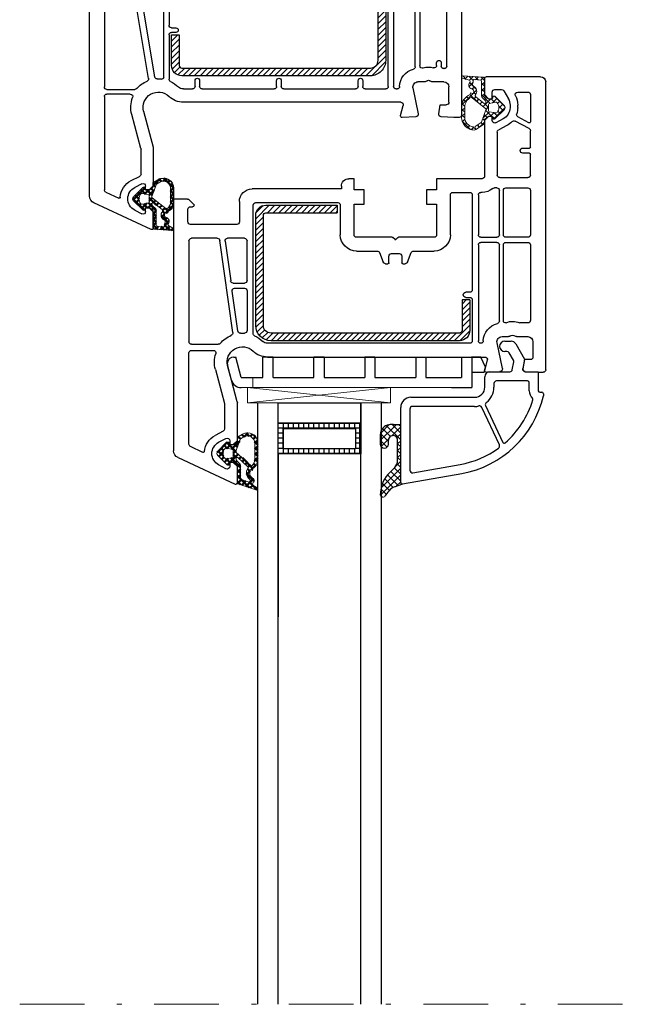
# Model space of a CAD drawing. Header units: millimetres. Extents: x -1427 to 15787, y -1578 to 5789.
# Tile 46 of 152: x 1286 to 1298, y -600 to -580. Entities that reach past the tile are written whole.
import ezdxf

# ---------------------------------------------------------------- set-up
doc = ezdxf.new("R2010")
doc.units = ezdxf.units.MM
doc.linetypes.add('AUSGEZOGEN', pattern=[0])
doc.linetypes.add('DASHDOT', pattern=[25.4, 12.7, -6.35, 0, -6.35])
for name, color, linetype in [('01TNR-01', 2, 'AUSGEZOGEN'), ('093200', 7, 'Continuous'), ('1', 7, 'Continuous'), ('10TNR-01', 7, 'AUSGEZOGEN'), ('HP122', 2, 'Continuous'), ('listwa', 5, 'Continuous'), ('VEKA_G_S1', 3, 'Continuous'), ('VEKA_G_S2', 92, 'Continuous'), ('VEKA_G_S3', 71, 'Continuous'), ('VEKA_G_S4', 3, 'Continuous'), ('VEKA_GLASSDISTANCER', 5, 'Continuous'), ('VEKA_GLASSDISTANCER_INSIDE', 5, 'Continuous'), ('VEKA_HATCH_ALU', 5, 'Continuous'), ('VEKA_POLYSULFID', 94, 'Continuous')]:
    doc.layers.add(name, color=color, linetype=linetype)
for name, color, linetype, lineweight in [('A_wymiary', 7, 'Continuous', 5), ('AM_0', 7, 'Continuous', 50), ('przerywana szyba', 7, 'DASHDOT', 15)]:
    doc.layers.add(name, color=color, linetype=linetype, lineweight=lineweight)

# ---------------------------------------------------------------- blocks, each defined once
blk = doc.blocks.new('ad_dichtung')
at = {"layer": 'AM_0'}
h = blk.add_hatch(dxfattribs=at)
h.set_pattern_fill('ANSI37', color=256, scale=0.25, style=0)
h.set_pattern_definition([(45, (-59.8216, -111.7718), (-0.561266, 0.561266), []), (135, (-59.8216, -111.7718), (-0.561266, -0.561266), [])])
edge = h.paths.add_edge_path()
edge.add_arc((-1.45, -7.65), 0.15, 90, 180)
edge.add_line((-1.6, -7.65), (-1.6, -7.85))
edge.add_arc((-1.75, -7.85), 0.15, 270, 360, ccw=False)
edge.add_line((-1.75, -8), (-1.9, -8))
edge.add_arc((-1.9, -7.85), 0.15, 219.842, 270, ccw=False)
edge.add_line((-2.02, -7.95), (-3.86, -6.13))
edge.add_arc((-3.4, -5.75), 0.6, 180, 219.842, ccw=False)
edge.add_arc((-3.4, -5.75), 0.6, 140.1573, 180, ccw=False)
edge.add_line((-3.86, -5.37), (-1.99, -3.53))
edge.add_arc((-1.9, -3.65), 0.15, 90, 128.7851, ccw=False)
edge.add_line((-1.9, -3.5), (-1.75, -3.5))
edge.add_arc((-1.75, -3.65), 0.15, 0, 90, ccw=False)
edge.add_line((-1.6, -3.65), (-1.6, -3.85))
edge.add_arc((-1.45, -3.85), 0.15, 180, 250.5288)
edge.add_line((-1.5, -3.99), (-1.45, -4))
edge.add_line((-1.45, -4), (-0.76, -4))
edge.add_arc((-0.76, -3.87), 0.134, 267.4585, 312.4585)
edge.add_line((-0.67, -3.97), (-0.05, -3.45))
edge.add_arc((-0.15, -3.34), 0.15, 309.9174, 355.2709)
edge.add_line((0, -3.35), (0, 0))
edge.add_arc((0.2, 0), 0.2, 122.4262, 179.9913, ccw=False)
edge.add_line((0.09, 0.17), (3.62, 1.35))
edge.add_arc((3.75, 1.14), 0.25, -60.9583, 122.4262, ccw=False)
edge.add_line((3.87, 0.92), (2.85, 0.29))
edge.add_arc((2.93, 0.19), 0.129, 126.7219, 302.0065)
edge.add_arc((2.82, -0.4), 0.51, -75.7525, 69.9199, ccw=False)
edge.add_arc((3.72, -1.94), 1.29, 126.5938, 209.4559)
edge.add_line((2.59, -2.57), (2.97, -2.44))
edge.add_line((2.97, -2.44), (3.05, -2.79))
edge.add_arc((1.46, -4.79), 2.56, -6.1844, 51.487, ccw=False)
edge.add_line((4, -5.07), (4, -7.8))
edge.add_arc((2, -7.8), 2, 240, 360, ccw=False)
edge.add_line((1, -9.53), (0, -8.95))
edge.add_line((0, -8.95), (0, -8.23))
edge.add_arc((-0.3, -8.23), 0.3, 0, 50.0828)
edge.add_line((-0.11, -8), (-0.67, -7.53))
edge.add_arc((-0.76, -7.65), 0.15, 50.0829, 90)
edge.add_line((-0.76, -7.5), (-1.45, -7.5))
edge = h.paths.add_edge_path(flags=16)
edge.add_line((0.43, -3.82), (-0.14, -4.39))
edge.add_arc((0.15, -4.67), 0.4, 135.0703, 180)
edge.add_line((-0.25, -4.67), (-0.25, -4.8))
edge.add_arc((-0.05, -4.8), 0.2, 180, 308.774)
edge.add_line((0.07, -4.96), (2.03, -3.13))
edge.add_arc((1.9, -2.98), 0.2, 313.0003, 383.6657)
edge.add_arc((3.33, -1.97), 1.56, 127.4788, 216.738, ccw=False)
edge.add_arc((2.24, -0.46), 0.302, 298.5305, 478.569)
edge.add_line((2.09, -0.2), (0.69, -0.74))
edge.add_arc((0.8, -0.91), 0.2, 122.3457, 179.9921)
edge.add_line((0.6, -0.91), (0.6, -3.47))
edge.add_arc((0.01, -3.39), 0.6, 314.9674, 352.5073, ccw=False)
edge = h.paths.add_edge_path(flags=16)
edge.add_line((2.67, -3.4), (-0.22, -5.96))
edge.add_arc((-0.1, -6.12), 0.2, 128.774, 200.5568)
edge.add_line((-0.28, -6.19), (0.63, -8.62))
edge.add_line((0.63, -8.62), (1.3, -9.01))
edge.add_arc((2, -7.8), 1.4, 240, 360)
edge.add_line((3.4, -7.8), (3.4, -5.07))
edge.add_arc((1.35, -4.77), 2.07, 351.7499, 401.9731)
edge.add_arc((2.79, -3.56), 0.2, 60.1071, 128.774)
edge = h.paths.add_edge_path(flags=16)
edge.add_arc((-1.3, -5.75), 1.5, 142.5047, 180)
edge.add_arc((-1.3, -5.75), 1.5, 180, 217.4953)
edge.add_arc((-2.21, -6.45), 0.35, 217.4953, 281.2992)
edge.add_line((-2.14, -6.79), (-0.92, -6.55))
edge.add_arc((-0.95, -6.4), 0.15, 281.5711, 360)
edge.add_line((-0.8, -6.4), (-0.8, -5.1))
edge.add_arc((-0.95, -5.1), 0.15, 360, 438.6235)
edge.add_line((-0.92, -4.95), (-2.14, -4.71))
edge.add_arc((-2.21, -5.05), 0.35, 78.6235, 142.5047)
for p, q in [((0, 0), (0, -3.35)), ((0.09, 0.17), (3.62, 1.35)), ((2.85, 0.29), (3.87, 0.92)), ((0.6, -0.91), (0.6, -3.47)), ((0.69, -0.74), (2.09, -0.2)), ((-1.99, -3.53), (-3.86, -5.37)), ((-1.75, -3.5), (-1.9, -3.5)), ((-1.6, -3.85), (-1.6, -3.65)), ((-0.05, -3.45), (-0.67, -3.97)), ((2.67, -3.4), (-0.22, -5.96)), ((0.43, -3.82), (-0.14, -4.39)), ((0.07, -4.96), (2.03, -3.13)), ((2.97, -2.44), (2.59, -2.57)), ((3.05, -2.79), (2.97, -2.44)), ((-0.92, -4.95), (-2.14, -4.71)), ((-1.45, -4), (-1.5, -3.99)), ((-0.76, -4), (-1.45, -4)), ((-0.8, -6.4), (-0.8, -5.1)), ((-0.25, -4.67), (-0.25, -4.8)), ((3.4, -7.8), (3.4, -5.07)), ((4, -7.8), (4, -5.07)), ((-3.86, -6.13), (-2.02, -7.95)), ((-2.14, -6.79), (-0.92, -6.55)), ((-1.6, -7.85), (-1.6, -7.65)), ((-1.45, -7.5), (-0.76, -7.5)), ((-0.67, -7.53), (-0.11, -8)), ((-0.28, -6.19), (0.63, -8.62)), ((-1.9, -8), (-1.75, -8)), ((0, -8.23), (0, -8.95)), ((0, -8.95), (1, -9.53)), ((0.63, -8.62), (1.3, -9.01))]:
    blk.add_line(p, q)
for centre, radius, start, end in [((0.2, 0), 0.2, 122.4262, 179.9913), ((2.93, 0.19), 0.129, 126.7219, 302.0065), ((2.82, -0.4), 0.51, 284.2475, 69.9199), ((3.75, 1.14), 0.25, 299.0417, 122.4262), ((0.8, -0.91), 0.2, 122.3457, 179.9921), ((3.33, -1.97), 1.56, 127.4788, 216.738), ((2.24, -0.46), 0.302, 298.5305, 118.569), ((3.72, -1.94), 1.29, 126.5938, 209.4559), ((-1.9, -3.65), 0.15, 90, 128.7851), ((-1.75, -3.65), 0.15, 0, 90), ((-1.45, -3.85), 0.15, 180, 250.5288), ((-0.15, -3.34), 0.15, 309.9174, 355.2709), ((0.01, -3.39), 0.6, 314.9674, 352.5073), ((1.9, -2.98), 0.2, 313.0003, 23.6657), ((2.79, -3.56), 0.2, 60.1071, 128.774), ((1.35, -4.77), 2.07, 351.7499, 41.9731), ((1.46, -4.79), 2.56, 353.8156, 51.487), ((-3.4, -5.75), 0.6, 140.1573, 180), ((-3.4, -5.75), 0.6, 180, 219.842), ((-1.3, -5.75), 1.5, 142.5047, 180), ((-1.3, -5.75), 1.5, 180, 217.4953), ((-2.21, -5.05), 0.35, 78.6235, 142.5047), ((-0.95, -5.1), 0.15, 360, 78.6235), ((-0.76, -3.87), 0.134, 267.4585, 312.4585), ((0.15, -4.67), 0.4, 135.0703, 180), ((-0.05, -4.8), 0.2, 180, 308.774), ((-2.21, -6.45), 0.35, 217.4953, 281.2992), ((-1.45, -7.65), 0.15, 90, 180), ((-0.95, -6.4), 0.15, 281.5711, 0), ((-0.76, -7.65), 0.15, 50.0829, 90), ((-0.1, -6.12), 0.2, 128.774, 200.5568), ((-1.9, -7.85), 0.15, 219.842, 270), ((-1.75, -7.85), 0.15, 270, 360), ((-0.3, -8.23), 0.3, 0, 50.0828), ((2, -7.8), 2, 240, 360), ((2, -7.8), 1.4, 240, 360)]:
    blk.add_arc(centre, radius, start, end)
blk = doc.blocks.new('HP122')
for p, q in [((61.39, 73), (0, 73)), ((0, 73), (0, 70.1)), ((67.97, 60.93), (62.74, 72.13)), ((1.39, 70.2), (3, 70.2)), ((3.5, 69.7), (3.5, 63)), ((6.1, 64.5), (6.1, 69.6)), ((6.6, 70.1), (21.3, 70.1)), ((21.8, 69.6), (21.8, 64.5)), ((23, 64.42), (23, 69.6)), ((23.5, 70.1), (40, 70.1)), ((40.5, 69.6), (40.5, 64.11)), ((41.4, 65.01), (41.4, 69.6)), ((41.9, 70.1), (60.18, 70.1)), ((60.63, 69.81), (61.81, 67.27)), ((21.3, 64), (6.6, 64)), ((38.31, 61.41), (23.42, 63.93)), ((52.11, 62.92), (45.4, 64.72)), ((58.39, 64.82), (57.55, 63.17)), ((59, 62.73), (59.72, 64.14)), ((64.18, 64.14), (64.89, 62.73)), ((0, 62.6), (0, 60.44)), ((3, 62.5), (1.39, 62.5)), ((8.45, 60.22), (6.39, 62.29)), ((6.6, 62.8), (21.6, 62.8)), ((22.1, 62.3), (22.1, 58.75)), ((23, 58.75), (23, 62.19)), ((23.58, 62.68), (37.99, 60.24)), ((44.78, 62.4), (51.8, 60.52)), ((57.1, 62.9), (52.24, 62.9)), ((60.2, 62), (59.45, 62)), ((60.2, 61.3), (60.2, 62)), ((64.45, 62), (63.7, 62)), ((63.7, 62), (63.7, 61.3)), ((2, 59), (2, 60)), ((2.5, 60.5), (4.5, 60.5)), ((4.5, 60.5), (6, 59)), ((51.92, 60.5), (59.4, 60.5)), ((59.4, 60.5), (60.2, 61.3)), ((63.7, 61.3), (64.5, 60.5)), ((64.5, 60.5), (67.7, 60.5)), ((0.5, 59.58), (1.5, 59)), ((1.5, 59), (2, 59)), ((6, 59), (6, 50.29)), ((8.6, 58.75), (8.6, 59.87)), ((21.8, 58.45), (8.9, 58.45)), ((38.15, 58.45), (23.3, 58.45)), ((8.6, 50.83), (8.6, 56.9)), ((9.1, 57.4), (27.9, 57.4)), ((28.4, 56.9), (28.4, 56.05)), ((29.3, 56.05), (29.3, 56.9)), ((29.8, 57.4), (38.48, 57.4)), ((40.4, 54.6), (40.4, 52.8)), ((43, 11.94), (43, 54.6)), ((39.9, 52.3), (38.75, 52.3)), ((38.75, 51.4), (39.9, 51.4)), ((40.4, 50.9), (40.4, 36.8)), ((6, 48.71), (6, 38)), ((6.07, 50.04), (6.23, 49.75)), ((6.23, 49.25), (6.07, 48.96)), ((8.6, 48.17), (8.6, 43.4)), ((10.25, 42.9), (9.1, 42.9)), ((8.6, 41.5), (8.6, 28.1)), ((9.1, 42), (10.25, 42)), ((1.5, 40), (0.5, 39.42)), ((2, 40), (1.5, 40)), ((2, 38), (2, 40)), ((0, 38.56), (0, 37.29)), ((0.07, 37.04), (0.23, 36.75)), ((5.5, 37.5), (2.5, 37.5)), ((0, 35.71), (0, 34.44)), ((0.23, 36.25), (0.07, 35.96)), ((2, 33), (2, 35)), ((2.5, 35.5), (5.5, 35.5)), ((6, 35), (6, 24.29)), ((39.9, 36.3), (38.75, 36.3)), ((38.75, 35.4), (39.9, 35.4)), ((40.4, 34.9), (40.4, 20.8)), ((0.5, 33.58), (1.5, 33)), ((1.5, 33), (2, 33)), ((10.25, 27.6), (9.1, 27.6)), ((8.6, 24.83), (8.6, 26.2)), ((9.1, 26.7), (10.25, 26.7)), ((6.07, 24.04), (6.23, 23.75)), ((6.23, 23.25), (6.07, 22.96)), ((6, 22.71), (6, 14)), ((8.6, 20.8), (8.6, 22.17)), ((10.25, 20.3), (9.1, 20.3)), ((9.1, 19.4), (10.25, 19.4)), ((39.9, 20.3), (38.75, 20.3)), ((38.75, 19.4), (39.9, 19.4)), ((8.6, 14.9), (8.6, 18.9)), ((40.4, 18.9), (40.4, 14.9)), ((1.5, 14), (0.5, 13.42)), ((2, 14), (1.5, 14)), ((2, 13), (2, 14)), ((6, 14), (4.5, 12.5)), ((39.9, 14.4), (9.1, 14.4)), ((0, 12.56), (0, 10.4)), ((4.5, 12.5), (2.5, 12.5)), ((6.19, 10.51), (8.88, 13.2)), ((9.23, 13.35), (18.6, 13.35)), ((19.1, 12.85), (19.1, 9.6)), ((20, 9.6), (20, 12.85)), ((20.5, 13.35), (39.9, 13.35)), ((40.4, 12.85), (40.4, 12.66)), ((45.62, 11.99), (43.63, 11.46)), ((45.86, 8.97), (46, 11.68)), ((1.39, 10.5), (3, 10.5)), ((3.5, 10), (3.5, 3.3)), ((6.1, 9.6), (6.1, 10.3)), ((18.6, 9.1), (6.6, 9.1)), ((6.6, 8.2), (18.6, 8.2)), ((36.03, 9.1), (20.5, 9.1)), ((20.5, 8.2), (35.81, 8.2)), ((39, 7.29), (39, 8.56)), ((40.2, 9.54), (45.26, 8.51)), ((6.1, 3.4), (6.1, 7.7)), ((19.1, 7.7), (19.1, 3.4)), ((20, 3.4), (20, 7.7)), ((38.77, 6.75), (38.93, 7.04)), ((38.93, 5.96), (38.77, 6.25)), ((35.77, 4.9), (35.25, 4.9)), ((35.25, 4), (35.9, 4)), ((39, 3.5), (39, 5.71)), ((45.28, 4.49), (43.5, 4.18)), ((43.5, 4.18), (43.5, 3)), ((46, 1.5), (45.87, 4.03)), ((0, 2.9), (0, 0)), ((3, 2.8), (1.39, 2.8)), ((18.6, 2.9), (6.6, 2.9)), ((35.9, 2.9), (20.5, 2.9)), ((36.4, 3.5), (36.4, 3.4)), ((36.4, 3.4), (36.4, 3.4)), ((43, 2.5), (40, 2.5)), ((0, 0), (45.5, 0)), ((46, 0.5), (46, 1.5))]:
    blk.add_line(p, q)
for centre, radius, start, end in [((61.39, 71.5), 1.5, 25, 90), ((0.6, 70.1), 0.6, 180, 352.8198), ((1.39, 70), 0.2, 90, 172.8198), ((3, 69.7), 0.5, 0, 90), ((6.6, 69.6), 0.5, 90, 180), ((21.3, 69.6), 0.5, 0, 90), ((23.5, 69.6), 0.5, 90, 180), ((40, 69.6), 0.5, 0, 90), ((41.9, 69.6), 0.5, 90, 180), ((60.18, 69.6), 0.5, 25, 90), ((61.95, 63), 4, 94.3446, 152.9883), ((61.63, 67.19), 0.2, 274.3446, 25), ((6.6, 64.5), 0.5, 180, 270), ((21.3, 64.5), 0.5, 270, 0), ((23.5, 64.42), 0.5, 180, 260.3814), ((40, 64.11), 0.5, 310.9756, 0), ((41.9, 65.01), 0.5, 180, 290.8506), ((44, 59.5), 5.4, 75, 110.8506), ((61.95, 63), 2.5, 91.6783, 152.9883), ((61.95, 63), 2.5, 27.0117, 91.6783), ((0.6, 62.6), 0.6, 7.1802, 180), ((1.39, 62.7), 0.2, 187.1802, 270), ((3, 63), 0.5, 270, 0), ((6.6, 62.5), 0.3, 90, 225), ((21.6, 62.3), 0.5, 0, 90), ((23.5, 62.19), 0.5, 80.3814, 180), ((44, 59.5), 5.6, 130.9756, 156.8456), ((44, 59.5), 3, 75, 224.4153), ((52.24, 63.4), 0.5, 255, 270), ((57.1, 63.4), 0.5, 270, 332.9883), ((59.45, 62.5), 0.5, 152.9883, 270), ((64.45, 62.5), 0.5, 270, 27.0117), ((1, 60.44), 1, 180, 240), ((2.5, 60), 0.5, 90, 180), ((8.1, 59.87), 0.5, 360, 45), ((37.91, 59.75), 0.5, 357.6547, 80.3814), ((38.39, 61.9), 0.5, 260.3814, 336.8456), ((51.92, 61), 0.5, 255, 270), ((67.7, 60.8), 0.3, 270, 25), ((8.9, 58.75), 0.3, 180, 270), ((21.8, 58.75), 0.3, 270, 0), ((23.3, 58.75), 0.3, 180, 270), ((38.15, 58.75), 0.3, 270, 7.3031), ((44, 59.5), 5.6, 177.6547, 187.3031), ((9.1, 56.9), 0.5, 90, 180), ((27.9, 56.9), 0.5, 360, 90), ((28.85, 56.05), 0.45, 180, 360), ((29.8, 56.9), 0.5, 90, 180), ((38.48, 56.9), 0.5, 25.2285, 90), ((44, 59.5), 5.6, 205.2285, 224.4153), ((39, 54.6), 4, 360, 44.4153), ((39, 54.6), 1.4, 360, 44.4153), ((38.75, 51.85), 0.45, 90, 270), ((39.9, 52.8), 0.5, 270, 360), ((6.5, 50.29), 0.5, 180, 210), ((5.8, 49.5), 3.1, 334.5854, 25.4146), ((39.9, 50.9), 0.5, 360, 90), ((6.5, 48.71), 0.5, 150, 180), ((5.8, 49.5), 0.5, 330, 30), ((9.1, 43.4), 0.5, 180, 270), ((10.25, 42.45), 0.45, 270, 90), ((9.1, 41.5), 0.5, 90, 180), ((1, 38.56), 1, 120, 180), ((0.5, 37.29), 0.5, 180, 210), ((-0.2, 36.5), 0.5, 330, 30), ((2.5, 38), 0.5, 180, 270), ((5.5, 38), 0.5, 270, 0), ((39.9, 36.8), 0.5, 270, 0), ((0.5, 35.71), 0.5, 150, 180), ((2.5, 35), 0.5, 90, 180), ((5.5, 35), 0.5, 0, 90), ((38.75, 35.85), 0.45, 90, 270), ((39.9, 34.9), 0.5, 0, 90), ((1, 34.44), 1, 180, 240), ((9.1, 28.1), 0.5, 180, 270), ((10.25, 27.15), 0.45, 270, 90), ((9.1, 26.2), 0.5, 90, 180), ((6.5, 24.29), 0.5, 180, 210), ((5.8, 23.5), 0.5, 330, 30), ((5.8, 23.5), 3.1, 334.5854, 25.4146), ((6.5, 22.71), 0.5, 150, 180), ((9.1, 20.8), 0.5, 180, 270), ((9.1, 18.9), 0.5, 90, 180), ((10.25, 19.85), 0.45, 270, 90), ((38.75, 19.85), 0.45, 90, 270), ((39.9, 20.8), 0.5, 270, 360), ((39.9, 18.9), 0.5, 360, 90), ((9.1, 14.9), 0.5, 180, 270), ((39.9, 14.9), 0.5, 270, 360), ((1, 12.56), 1, 120, 180), ((2.5, 13), 0.5, 180, 270), ((9.23, 12.85), 0.5, 90, 135), ((18.6, 12.85), 0.5, 360, 90), ((20.5, 12.85), 0.5, 90, 180), ((40, 8.56), 3.6, 91.3976, 165.2974), ((39.9, 12.85), 0.5, 0, 90), ((39.9, 12.66), 0.5, 271.3976, 360), ((43.5, 11.94), 0.5, 180, 285), ((45.7, 11.7), 0.3, 357, 105), ((0.6, 10.4), 0.6, 180, 352.8198), ((1.39, 10.3), 0.2, 90, 172.8198), ((3, 10), 0.5, 0, 90), ((6.4, 10.3), 0.3, 135, 180), ((6.6, 9.6), 0.5, 180, 270), ((6.6, 7.7), 0.5, 90, 180), ((18.6, 9.6), 0.5, 270, 360), ((18.6, 7.7), 0.5, 0, 90), ((20.5, 9.6), 0.5, 180, 270), ((20.5, 7.7), 0.5, 90, 180), ((35.81, 7.7), 0.5, 340.5288, 90), ((36.03, 9.6), 0.5, 270, 345.2974), ((40, 8.56), 1, 78.5, 180), ((45.36, 9), 0.5, 258.5, 357), ((39.2, 6.5), 3.1, 160.5288, 197.7916), ((39.2, 6.5), 0.5, 150, 210), ((38.5, 7.29), 0.5, 330, 0), ((38.5, 5.71), 0.5, 0, 30), ((35.25, 4.45), 0.45, 90, 270), ((35.77, 5.4), 0.5, 270, 17.7916), ((35.9, 3.5), 0.5, 0, 90), ((45.37, 4), 0.5, 3, 100), ((0.6, 2.9), 0.6, 7.1802, 180), ((1.39, 3), 0.2, 187.1802, 270), ((3, 3.3), 0.5, 270, 0), ((6.6, 3.4), 0.5, 180, 270), ((18.6, 3.4), 0.5, 270, 0), ((20.5, 3.4), 0.5, 180, 270), ((35.9, 3.4), 0.5, 270, 0), ((40, 3.5), 1, 180, 270), ((43, 3), 0.5, 270, 360), ((45.5, 0.5), 0.5, 270, 0)]:
    blk.add_arc(centre, radius, start, end)
blk = doc.blocks.new('hp172')
for p, q in [((0, -2.72), (0, 0)), ((0, 0), (49.39, 0)), ((50.74, -0.87), (55.97, -12.07)), ((0.99, -3.91), (0.15, -3.07)), ((1.5, -3.3), (1.5, -3.7)), ((4.5, -2.8), (2, -2.8)), ((5, -12.4), (5, -3.3)), ((7.7, -8.57), (7.7, -3.5)), ((8.2, -3), (28, -3)), ((28.5, -3.5), (28.5, -8.76)), ((29.7, -3.5), (29.7, -7.78)), ((48.11, -3), (30.2, -3)), ((49.71, -5.74), (48.56, -3.29)), ((26.21, -11.6), (8.13, -9.06)), ((33.42, -8.19), (40.12, -9.98)), ((45.56, -9.73), (46.42, -8.12)), ((47.74, -8.83), (46.98, -10.27)), ((52.92, -10.27), (52.16, -8.83)), ((7.7, -13.9), (7.7, -10.59)), ((8.27, -10.09), (16.07, -11.19)), ((25.89, -12.57), (18.07, -11.47)), ((39.8, -12.48), (32.78, -10.6)), ((40.25, -10), (45.12, -10)), ((47.42, -11), (48.2, -11)), ((48.2, -11), (48.2, -11.7)), ((51.7, -11.7), (51.7, -11)), ((51.7, -11), (52.48, -11)), ((0.5, -12.9), (4.5, -12.9)), ((16.5, -11.68), (16.5, -13.9)), ((17.5, -11.96), (17.5, -13.9)), ((47.4, -12.5), (39.92, -12.5)), ((48.2, -11.7), (47.4, -12.5)), ((52.5, -12.5), (51.7, -11.7)), ((55.7, -12.5), (52.5, -12.5)), ((-2, -32.9), (-2, -15.4)), ((16, -14.4), (8.2, -14.4)), ((18, -14.4), (25.81, -14.4)), ((0.7, -16.1), (0.7, -32.2)), ((26.37, -15.6), (1.2, -15.6)), ((28.3, -58.1), (28.3, -18.4)), ((31, -18.4), (31, -61.06)), ((1.2, -32.7), (7, -32.7)), ((-4, -35.4), (-4, -34.4)), ((-2.5, -32.9), (-2, -32.9)), ((-1.8, -35.4), (-4, -35.4)), ((-1.8, -37.4), (-1.8, -35.4)), ((7, -35.4), (1, -35.4)), ((1, -35.4), (1, -37.4)), ((7.5, -42.88), (7.5, -35.9)), ((10.2, -35.9), (10.2, -39.91)), ((1, -37.4), (-1.8, -37.4)), ((10.51, -40.38), (12.39, -41.12)), ((12.5, -42.25), (11.2, -42.25)), ((12.7, -41.59), (12.7, -42.05)), ((7.5, -51.1), (7.5, -44.12)), ((7.97, -43.43), (7.56, -43.02)), ((7.56, -43.98), (7.96, -43.58)), ((10.7, -42.75), (10.7, -44.25)), ((12.39, -45.88), (10.51, -46.62)), ((11.2, -44.75), (12.5, -44.75)), ((12.7, -44.95), (12.7, -45.41)), ((10.2, -47.09), (10.2, -51.1)), ((-1.8, -51.6), (-1.8, -49.6)), ((-1.8, -49.6), (1, -49.6)), ((1, -49.6), (1, -51.6)), ((-4, -60.5), (-4, -51.6)), ((-4, -51.6), (-1.8, -51.6)), ((1, -51.6), (7, -51.6)), ((-1.3, -54.8), (-1.3, -58.1)), ((7, -54.3), (-0.8, -54.3)), ((18.3, -58.1), (18.3, -57.3)), ((19.3, -57.3), (19.3, -58.1)), ((-0.8, -58.6), (17.8, -58.6)), ((-0.8, -59.8), (7, -59.8)), ((9, -59.8), (27.83, -59.8)), ((19.8, -58.6), (27.8, -58.6)), ((-24, -72), (-24, -61.3)), ((-23.7, -61), (-20.5, -61)), ((-20.5, -61), (-19.7, -61.8)), ((-19.7, -61.8), (-19.7, -62.5)), ((-16.2, -61.8), (-15.4, -61)), ((-16.2, -62.5), (-16.2, -61.8)), ((-15.4, -61), (-4.5, -61)), ((-1.3, -60.5), (-1.3, -60.3)), ((7.5, -60.3), (7.5, -63.4)), ((8.5, -63.4), (8.5, -60.3)), ((31.63, -61.54), (33.62, -61.01)), ((34, -61.32), (33.86, -64.03)), ((-21.5, -63), (-21.5, -64.34)), ((-19.7, -62.5), (-21, -62.5)), ((-15.66, -62.5), (-16.2, -62.5)), ((-15.74, -64.67), (-14.98, -63.23)), ((-15.42, -62.5), (-15.66, -62.5)), ((-14.42, -65.38), (-13.56, -63.77)), ((-13.12, -63.5), (-4.7, -63.5)), ((-2.2, -63.4), (-2.2, -62.92)), ((33.26, -64.49), (28.2, -63.46)), ((-21.25, -64.77), (-19.7, -65.67)), ((-4.2, -64), (-4.2, -69.5)), ((-2.2, -65.2), (-2.2, -69.5)), ((7, -63.9), (-1.7, -63.9)), ((7, -64.7), (-1.7, -64.7)), ((7.5, -69.5), (7.5, -65.2)), ((8.5, -65.2), (8.5, -69.5)), ((23.93, -63.9), (9, -63.9)), ((23.93, -64.7), (9, -64.7)), ((27, -64.44), (27, -65.71)), ((-21, -67.51), (-21, -69.5)), ((-18.45, -66), (-17.95, -66)), ((-17.95, -67.5), (-18.45, -67.5)), ((-14.98, -69.71), (-16.12, -67.55)), ((-13.83, -69.73), (-15.29, -66.99)), ((26.93, -65.96), (26.77, -66.25)), ((26.77, -66.75), (26.93, -67.04)), ((27, -67.29), (27, -69.5)), ((-10, -68.5), (-10, -69.8)), ((-9, -69.8), (-9, -68.5)), ((24.3, -69.5), (24.3, -67.85)), ((31.5, -68.82), (33.28, -68.51)), ((31.5, -70), (31.5, -68.82)), ((33.87, -68.97), (34, -71.5)), ((-20.5, -70), (-15.15, -70)), ((-10.2, -70), (-13.39, -70)), ((-4.7, -70), (-8.8, -70)), ((-1.7, -70), (7, -70)), ((9, -70), (23.8, -70)), ((28, -70.5), (31, -70.5)), ((34, -71.5), (34, -72.5)), ((33.5, -73), (-23, -73))]:
    blk.add_line(p, q)
for centre, radius, start, end in [((49.39, -1.5), 1.5, 25, 90), ((0.5, -2.72), 0.5, 180, 225), ((1.2, -3.7), 0.3, 225, 360), ((2, -3.3), 0.5, 90, 180), ((4.5, -3.3), 0.5, 0, 90), ((8.2, -3.5), 0.5, 90, 180), ((28, -3.5), 0.5, 0, 90), ((30.2, -3.5), 0.5, 90, 180), ((48.11, -3.5), 0.5, 25, 90), ((49.52, -5.82), 0.2, 275.7956, 25), ((49.95, -10), 4, 95.7956, 152.0424), ((49.95, -10), 2.5, 27.9576, 152.0424), ((8.2, -8.57), 0.5, 180, 262), ((32, -13.5), 5.7, 130.1778, 157.2903), ((28, -8.76), 0.5, 310.1778, 0), ((30.2, -7.78), 0.5, 180, 287.4576), ((32, -13.5), 5.5, 75, 107.4576), ((8.2, -10.59), 0.5, 82, 180), ((16, -11.68), 0.5, 0, 82), ((18, -11.96), 0.5, 82, 180), ((26.28, -11.11), 0.5, 262, 337.2903), ((32, -13.5), 3, 75, 224.4153), ((40.25, -9.5), 0.5, 255, 270), ((45.12, -9.5), 0.5, 270, 332.0424), ((47.42, -10.5), 0.5, 152.0424, 270), ((52.48, -10.5), 0.5, 270, 27.9576), ((0.5, -15.4), 2.5, 90, 180), ((4.5, -12.4), 0.5, 270, 0), ((25.82, -13.06), 0.5, 355.9369, 82), ((32, -13.5), 5.7, 175.9369, 183.6991), ((39.92, -12), 0.5, 255, 270), ((55.7, -12.2), 0.3, 270, 0), ((55.7, -12.2), 0.3, 360, 25), ((55.7, -12.2), 0.3, 360, 25), ((8.2, -13.9), 0.5, 180, 270), ((16, -13.9), 0.5, 270, 0), ((18, -13.9), 0.5, 180, 270), ((25.81, -13.9), 0.5, 270, 3.6991), ((1.2, -16.1), 0.5, 90, 180), ((26.37, -16.1), 0.5, 24.7939, 90), ((32, -13.5), 5.7, 204.7939, 224.4153), ((27, -18.4), 4, 0, 44.4153), ((27, -18.4), 1.3, 0, 44.4153), ((1.2, -32.2), 0.5, 180, 270), ((7, -35.9), 3.2, 0, 90), ((-2.5, -34.4), 1.5, 90, 180), ((7, -35.9), 0.5, 0, 90), ((10.7, -39.91), 0.5, 180, 248.1986), ((11.2, -42.75), 0.5, 90, 180), ((12.2, -41.59), 0.5, 0, 68.1986), ((12.5, -42.05), 0.2, 270, 0), ((7.7, -42.88), 0.2, 180, 225), ((7.7, -44.12), 0.2, 134.9411, 180), ((7.9, -43.5), 0.102, 309.8452, 0.174), ((7.9, -43.5), 0.101, 0, 45), ((11.2, -44.25), 0.5, 180, 270), ((12.2, -45.41), 0.5, 291.8014, 0), ((12.5, -44.95), 0.2, 0, 90), ((10.7, -47.09), 0.5, 111.8014, 180), ((7, -51.1), 0.5, 270, 0), ((7, -51.1), 3.2, 270, 0), ((-0.8, -54.8), 0.5, 90, 180), ((18.8, -57.3), 0.5, 90, 180), ((18.8, -57.3), 0.5, 0, 90), ((-0.8, -58.1), 0.5, 180, 270), ((-0.8, -60.3), 0.5, 90, 180), ((7, -60.3), 0.5, 0, 90), ((9, -60.3), 0.5, 90, 180), ((17.8, -58.1), 0.5, 270, 0), ((19.8, -58.1), 0.5, 180, 270), ((27.8, -58.1), 0.5, 270, 0), ((27.83, -60.27), 0.471, 272.349, 90), ((-23.7, -61.3), 0.3, 90, 180), ((-4.5, -60.5), 0.5, 270, 0), ((-4.5, -60.5), 3.2, 319.1791, 0), ((28, -64.44), 3.7, 92.349, 165.6859), ((31.5, -61.06), 0.5, 180, 285), ((33.7, -61.3), 0.3, 90, 105), ((33.7, -61.3), 0.3, 1.8115, 90), ((33.7, -61.3), 0.3, 357, 1.8115), ((-21, -63), 0.5, 90, 180), ((-15.42, -63), 0.5, 0, 90), ((-15.42, -63), 0.5, 332, 360), ((-13.12, -64), 0.5, 90, 152), ((-4.7, -64), 0.5, 0, 90), ((-1.7, -62.92), 0.5, 139.1791, 180), ((-1.7, -63.4), 0.5, 180, 270), ((7, -63.4), 0.5, 270, 0), ((9, -63.4), 0.5, 180, 270), ((23.93, -63.4), 0.5, 270, 345.6859), ((28, -64.44), 1, 78.5, 180), ((-21, -64.34), 0.5, 180, 240), ((-18.45, -63.5), 2.5, 240, 270), ((-17.95, -63.5), 2.5, 270, 332), ((-17.95, -63.5), 4, 313.6523, 332), ((-1.7, -65.2), 0.5, 90, 180), ((7, -65.2), 0.5, 0, 90), ((9, -65.2), 0.5, 90, 180), ((23.93, -65.07), 0.368, 336.3364, 90), ((27.2, -66.5), 3.2, 156.3364, 205.0078), ((33.36, -64), 0.5, 258.5, 270), ((33.36, -64), 0.5, 270, 357), ((-20.5, -67.51), 0.5, 62.8868, 180), ((-18.45, -63.5), 4, 242.8868, 270), ((-17.95, -63.5), 4, 270, 287.931), ((-16.57, -67.78), 0.5, 28, 107.931), ((-14.85, -66.76), 0.5, 133.6523, 208), ((27.2, -66.5), 0.5, 150, 210), ((26.5, -65.71), 0.5, 330, 0), ((26.5, -67.29), 0.5, 0, 30), ((-20.5, -69.5), 0.5, 180, 270), ((-9.5, -68.5), 0.5, 90, 180), ((-9.5, -68.5), 0.5, 0, 90), ((-4.7, -69.5), 0.5, 270, 0), ((-1.7, -69.5), 0.5, 180, 270), ((7, -69.5), 0.5, 270, 0), ((9, -69.5), 0.5, 180, 270), ((23.8, -69.5), 0.5, 270, 360), ((28, -69.5), 1, 180, 270), ((33.37, -69), 0.5, 90, 100), ((33.37, -69), 0.5, 3, 90), ((-15.15, -69.8), 0.2, 270, 28), ((-13.39, -69.5), 0.5, 208, 270), ((-10.2, -69.8), 0.2, 270, 0), ((-8.8, -69.8), 0.2, 180, 270), ((31, -70), 0.5, 270, 0), ((-23, -72), 1, 180, 270), ((33.5, -72.5), 0.5, 270, 360)]:
    blk.add_arc(centre, radius, start, end)
blk = doc.blocks.new('vs102')
for p, q in [((5, 42), (-16.6, 42)), ((-18.6, 40), (-18.6, 26)), ((-17.1, 40), (-17.1, 26)), ((5, 40.5), (-16.6, 40.5)), ((6.5, 2), (6.5, 39)), ((8, 2), (8, 39)), ((-18.6, 26), (-17.1, 26)), ((0, 0), (0, 1.5)), ((0, 1.5), (6, 1.5)), ((0, 0), (6, 0))]:
    blk.add_line(p, q)
for centre, radius, start, end in [((-16.6, 40), 2, 90, 180), ((5, 39), 3, 0, 90), ((-16.6, 40), 0.5, 90, 180), ((5, 39), 1.5, 0, 90), ((6, 2), 0.5, 270, 0), ((6, 2), 2, 270, 0)]:
    blk.add_arc(centre, radius, start, end)
blk = doc.blocks.new('A$C9be35ea3')
at = {"layer": '10TNR-01'}
h = blk.add_hatch(dxfattribs=at)
h.set_pattern_fill('ANSI37', color=256, scale=0.25, style=0)
h.set_pattern_definition([(45, (-109.0201, -41.8579), (-0.561266, 0.561266), []), (135, (-109.0201, -41.8579), (-0.561266, -0.561266), [])])
h.paths.add_polyline_path([(267.825, 579.653, -0.3858048), (268.009, 579.458), (268.009, 576.04), (268.675, 575.483, 0.1989124), (268.771, 575.448), (269.459, 575.448), (269.509, 575.448), (269.509, 575.457, 0.3178372), (269.609, 575.598), (269.609, 575.798, -0.5773503), (269.834, 575.928, -0.3094806), (270.003, 575.915), (271.898, 574.055, -0.4196407), (271.898, 573.342), (270.028, 571.506, -0.2898781), (269.819, 571.461, -0.5393308), (269.609, 571.598), (269.609, 571.798, 0.3178372), (269.509, 571.94), (269.509, 571.948), (269.095, 571.948), (268.717, 571.948), (268.009, 571.356), (268.009, 570.498), (266.319, 569.392, -0.1453608), (265.991, 569.294, -0.4142136), (263.509, 571.777), (263.509, 572.248), (263.509, 573.79, -0.308694), (265.179, 576.237), (265.258, 576.586), (265.636, 576.455, 0.6921064), (265.477, 577.377, -0.5543799), (265.104, 578.578, 0.4967511), (265.037, 579.052), (263.636, 579.446, -0.241131), (263.509, 579.635), (263.509, 579.694, -0.3951431), (263.77, 579.914)])
h.paths.add_polyline_path([(265.775, 578.957, -0.1541), (265.712, 578.419, 0.499469), (265.903, 577.856, -0.4856911), (266.203, 576.153, 0.4298337), (266.227, 575.864), (267.937, 574.49, 0.6295754), (268.263, 574.646), (268.263, 574.781, 0.1992307), (268.145, 575.064), (267.579, 575.63, -0.1649872), (267.409, 575.975), (267.409, 578.898, 0.3916648), (267.224, 579.098), (265.988, 579.194, 0.4947735)], flags=16)
h.paths.add_polyline_path([(265.355, 575.661, 0.3024522), (264.109, 573.79), (264.109, 571.777, 0.3832506), (265.791, 569.905, -0.1704853), (265.86, 569.792), (265.863, 569.779, 1.0021059), (266.153, 569.842), (266.138, 569.914, -0.3104069), (266.181, 570.018), (267.369, 570.797), (268.292, 573.258, 0.323872), (268.23, 573.485), (265.557, 575.632, 0.2747973)], flags=16)
h.paths.add_polyline_path([(268.97, 574.503, 0.3571831), (268.809, 574.307), (268.809, 573.089, 0.3571831), (268.97, 572.893), (270.183, 572.649, 0.2791259), (270.475, 572.754, 0.1718015), (270.809, 573.698, 0.1718017), (270.475, 574.642, 0.2791256), (270.183, 574.748)], flags=16)
h = blk.add_hatch(dxfattribs=at)
h.set_pattern_fill('ANSI37', color=256, scale=0.3, style=0)
h.set_pattern_definition([(45, (99.8349, 35.42055), (-0.6735192, 0.6735192), []), (135, (99.8349, 35.42055), (-0.6735192, -0.6735192), [])])
h.paths.add_polyline_path([(251.56, 499.724), (250.315, 499.295, 0.1343005), (248.465, 497.43, -0.7193175), (247.56, 497.717, -0.1751875), (249.026, 501.705), (250.371, 503.05, 0.2001675), (250.96, 504.472), (250.96, 508.412, 1.00895), (249.161, 508.424), (249.161, 507.655, -1), (247.56, 507.655), (247.56, 509.485, -0.3729718), (249.277, 511.466, -0.0357211), (250.132, 511.528), (251.56, 511.528)])
at = {"layer": 'AM_0'}
h = blk.add_hatch(dxfattribs=at)
h.set_pattern_fill('ANSI37', color=256, scale=0.25, style=0)
h.set_pattern_definition([(45, (-109.0201, -118.33735), (-0.561266, 0.561266), []), (135, (-109.0201, -118.33735), (-0.561266, -0.561266), [])])
h.paths.add_polyline_path([(205.839, 553.261), (205.76, 552.912), (205.382, 553.042, 0.6921064), (205.541, 552.12, -0.5673836), (205.894, 550.903, 0.46663), (206.175, 550.451), (206.885, 550.057, -0.8023046), (206.746, 549.589), (203.194, 549.85, -0.3858048), (203.009, 550.045), (203.009, 553.249), (203.009, 553.25), (203.009, 553.4, 0.2005175), (202.955, 553.502), (202.343, 554.014, 0.1989124), (202.247, 554.049), (201.559, 554.049), (201.509, 554.049), (201.509, 554.041, 0.3178372), (201.409, 553.899), (201.409, 553.699, -0.4142136), (201.259, 553.549), (201.109, 553.549, -0.1708663), (201.015, 553.582), (199.148, 555.415, -0.1756194), (199.009, 555.799, -0.1756163), (199.148, 556.184), (200.994, 557.995, -0.2224181), (201.109, 558.049), (201.259, 558.049, -0.4142136), (201.409, 557.899), (201.409, 557.699, 0.3178372), (201.509, 557.558), (201.509, 557.549), (202.209, 557.549), (202.247, 557.549, 0.1759538), (202.343, 557.584), (202.902, 558.051, 0.2220744), (203.009, 558.282), (203.009, 558.999), (204.009, 559.577, -0.5773503), (207.009, 557.845), (207.009, 555.116, -0.2889721)])
h.paths.add_polyline_path([(203.081, 555.008, 0.6295754), (202.756, 554.852), (202.756, 554.717, 0.1992307), (202.873, 554.434), (203.439, 553.868, -0.1649872), (203.609, 553.522), (203.61, 550.604, 0.3916647), (203.794, 550.405), (205.03, 550.309, 0.494774), (205.243, 550.546, -0.1540999), (205.307, 551.084, 0.4201735), (205.203, 551.6, -0.5132713), (204.815, 553.345, 0.4298337), (204.791, 553.634), (204.739, 553.676)], flags=16)
h.paths.add_polyline_path([(205.454, 553.871, 0.3089158), (205.679, 553.854, 0.2684499), (206.409, 555.116), (206.409, 557.845, 0.5773503), (204.309, 559.057), (203.637, 558.669), (202.726, 556.239, 0.323872), (202.788, 556.013)], flags=16)
h.paths.add_polyline_path([(202.209, 555.149), (202.209, 556.449, 0.3581409), (202.088, 556.596), (200.866, 556.842, 0.2865499), (200.519, 556.712, 0.1650794), (200.209, 555.799, 0.1650794), (200.519, 554.886, 0.2861847), (200.866, 554.756), (202.089, 555.002, 0.3571833)], flags=16)
at = {"layer": 'listwa'}
h = blk.add_hatch(dxfattribs=at)
h.set_pattern_fill('ANSI31', color=256, scale=0.25, style=0)
h.set_pattern_definition([(45, (-109.0201, -118.33735), (-0.561266, 0.561266), [])])
h.paths.add_polyline_path([(245.609, 579.948, 0.4142136), (248.609, 582.948), (248.609, 604.548, 0.4142136), (246.609, 606.548), (232.609, 606.548), (232.609, 605.048), (246.609, 605.048, -0.4142136), (247.109, 604.548), (247.109, 582.948, -0.4142136), (245.609, 581.448), (208.609, 581.448, -0.4142136), (208.109, 581.948), (208.109, 587.948), (206.609, 587.948), (206.609, 581.948, 0.4142136), (208.609, 579.948)])
h = blk.add_hatch(dxfattribs=at)
h.set_pattern_fill('ANSI31', color=256, scale=0.25, style=0)
h.set_pattern_definition([(45, (383.6515, -21.6199), (-0.561266, 0.561266), [])])
h.paths.add_polyline_path([(226.109, 527.948, -0.4142136), (223.109, 530.948), (223.109, 552.548, -0.4142136), (225.109, 554.548), (239.109, 554.548), (239.109, 553.048), (225.109, 553.048, 0.4142136), (224.609, 552.548), (224.609, 530.948, 0.4142136), (226.109, 529.448), (263.109, 529.448, 0.4142136), (263.609, 529.948), (263.609, 535.948), (265.109, 535.948), (265.109, 529.948, -0.4142136), (263.109, 527.948)])
at = {"color": 7}
for p, q in [((201.509, 557.549), (202.209, 557.549)), ((201.509, 554.049), (202.209, 554.049)), ((222.512, 520.748), (222.53, 518.749)), ((220.281, 518.748), (220.512, 518.748)), ((220.512, 518.748), (221.432, 518.748)), ((221.432, 518.748), (222.53, 518.749)), ((249.524, 518.749), (221.524, 515.749)), ((221.524, 518.749), (249.524, 515.749)), ((222.53, 518.749), (261.512, 518.748)), ((223.432, 518.748), (222.53, 518.749))]:
    blk.add_line(p, q, dxfattribs=at)
for points in [[(269.609, 575.598), (269.609, 575.798, -0.4142136), (269.759, 575.948), (269.909, 575.948, -0.1708663), (270.003, 575.915), (271.898, 574.055, -0.4196407), (271.898, 573.342), (270.028, 571.506, -0.1965103), (269.888, 571.448), (269.759, 571.448, -0.4142136), (269.609, 571.598), (269.609, 571.798, 0.4142136), (269.459, 571.948), (269.095, 571.948), (268.789, 571.948, 0.1759541), (268.661, 571.902), (268.081, 571.416, 0.2220741), (268.009, 571.263), (268.009, 570.498), (266.321, 569.393, -0.1465083), (265.991, 569.294, -0.4142136), (263.509, 571.777), (263.509, 572.248), (263.509, 573.79, -0.308694), (265.179, 576.237), (265.258, 576.586), (265.636, 576.455, 0.6921064), (265.477, 577.377, -0.5673836), (265.124, 578.6, 0.46663), (265.037, 579.052), (263.636, 579.446, -0.8050915), (263.777, 579.913), (267.825, 579.653, -0.3858048), (268.009, 579.458), (268.009, 576.11, 0.2220743), (268.063, 575.995), (268.675, 575.483, 0.1989124), (268.771, 575.448), (269.459, 575.448, 0.4142136)], [(267.937, 574.49), (266.292, 575.812), (266.227, 575.864, -0.4298337), (266.203, 576.153, 0.5132713), (265.815, 577.898, -0.4201735), (265.712, 578.419, 0.1541), (265.775, 578.957, -0.4947733), (265.988, 579.194), (267.224, 579.098, -0.391661), (267.409, 578.898), (267.409, 575.975, 0.1649872), (267.579, 575.63), (268.145, 575.064, -0.1992307), (268.263, 574.781), (268.263, 574.646, -0.6295754)], [(264.109, 573.79, -0.3024522), (265.355, 575.661, -0.2747973), (265.557, 575.632), (268.23, 573.485, -0.323872), (268.292, 573.258), (267.392, 570.858, -0.1594217), (267.314, 570.761), (266.181, 570.018, 0.3104069), (266.138, 569.914), (266.153, 569.841, -0.9968901), (265.863, 569.778), (265.86, 569.792, 0.1704853), (265.791, 569.905, -0.3832506), (264.109, 571.777)], [(270.183, 572.649), (268.97, 572.893, -0.3571831), (268.809, 573.089), (268.809, 574.307, -0.3571831), (268.97, 574.503), (270.183, 574.748, -0.2791256), (270.475, 574.642, -0.1718017), (270.809, 573.698, -0.1718015), (270.475, 572.754, -0.2791259)], [(203.637, 558.669), (204.309, 559.057, -0.5773503), (206.409, 557.845), (206.409, 555.116, -0.2684499), (205.679, 553.854, -0.3089158), (205.454, 553.871), (202.788, 556.013, -0.323872), (202.726, 556.239)], [(200.865, 556.843), (202.089, 556.596, -0.356226), (202.209, 556.449), (202.209, 555.149, -0.3571833), (202.089, 555.002), (200.866, 554.756, -0.2861847), (200.519, 554.886, -0.1650794), (200.209, 555.799, -0.1650794), (200.519, 556.712, -0.2858196)], [(205.243, 550.546, -0.1541), (205.307, 551.084, 0.4201735), (205.203, 551.6, -0.5132713), (204.815, 553.345, 0.4298337), (204.791, 553.634), (204.739, 553.676), (203.081, 555.008, 0.6295754), (202.756, 554.852), (202.756, 554.717, 0.1985936), (202.872, 554.434), (203.438, 553.869, -0.1652795), (203.609, 553.522), (203.61, 550.604, 0.391661), (203.794, 550.405), (205.03, 550.309, 0.4947733)]]:
    blk.add_lwpolyline(points, format="xyb", close=True)
blk.add_lwpolyline([(221.524, 515.749), (221.524, 515.749), (221.524, 515.749), (221.524, 515.749), (221.524, 518.749), (221.524, 518.749), (221.524, 518.749), (249.524, 518.749), (249.524, 518.749), (249.524, 515.749), (249.524, 515.749), (249.524, 515.749), (249.524, 515.749), (249.524, 515.749), (249.524, 515.749), (221.524, 515.749), (221.524, 515.749)], close=True, dxfattribs=at)
at = {"color": 3}
blk.add_arc((201.559, 553.899), 0.15, 90.0006, 109.47122, dxfattribs=at)
at = {"color": 7}
blk.add_arc((248.06, 497.726), 0.5, 180, 323.85323, dxfattribs=at)
at = {"layer": '01TNR-01', "color": 7}
for p, q in [((247.56, 509.485), (247.56, 507.655)), ((249.161, 507.655), (249.161, 508.43))]:
    blk.add_line(p, q, dxfattribs=at)
at = {"layer": '01TNR-01'}
blk.add_arc((277.194, 516.414), 0.3, 343.18295, 46.05502, dxfattribs=at)
at = {"layer": '01TNR-01', "color": 7}
for centre, radius, start, end in [((249.562, 509.485), 2.002, 98.18361, 180), ((248.361, 507.655), 0.801, 180, 0), ((253.808, 497.683), 6.248, 139.94072, 180.16379)]:
    blk.add_arc(centre, radius, start, end, dxfattribs=at)
at = {"layer": '093200', "color": 7}
for p, q in [((226.512, 524.748), (224.512, 524.748)), ((246.512, 524.748), (244.512, 524.748)), ((265.512, 524.748), (265.432, 524.748)), ((267.257, 524.748), (265.512, 524.748)), ((267.921, 521.748), (268.189, 522.748)), ((261.512, 518.748), (265.512, 518.748))]:
    blk.add_line(p, q, dxfattribs=at)
at = {"layer": '1', "color": 7}
for p, q in [((203.009, 553.249), (203.009, 550.049)), ((218.833, 524.748), (219.209, 524.748)), ((220.281, 520.748), (219.209, 524.748)), ((224.512, 520.748), (224.512, 524.748)), ((226.512, 520.748), (226.512, 524.748)), ((234.512, 520.748), (234.512, 524.748)), ((236.512, 524.748), (234.512, 524.748)), ((236.512, 524.748), (236.512, 520.748)), ((244.512, 524.748), (244.512, 520.748)), ((246.512, 524.748), (246.512, 520.748)), ((254.512, 524.748), (254.512, 520.748)), ((254.512, 524.748), (256.512, 524.748)), ((256.512, 524.748), (256.512, 520.748)), ((263.512, 524.748), (263.512, 520.748)), ((263.512, 524.748), (265.432, 524.748)), ((265.512, 524.748), (265.512, 521.748)), ((268.189, 522.748), (267.257, 524.748)), ((218.349, 520.231), (217.577, 523.112)), ((265.512, 521.748), (267.921, 521.748)), ((265.512, 521.748), (265.512, 518.748)), ((220.281, 520.748), (220.512, 520.748)), ((220.512, 520.748), (223.432, 520.748)), ((223.432, 520.748), (224.512, 520.748)), ((226.512, 520.748), (233.932, 520.748)), ((233.932, 520.748), (234.512, 520.748)), ((236.512, 520.748), (244.512, 520.748)), ((246.512, 520.748), (254.512, 520.748)), ((256.512, 520.748), (263.512, 520.748))]:
    blk.add_line(p, q, dxfattribs=at)
for centre, radius, start, end in [((218.833, 523.448), 1.3, 90, 180), ((218.833, 523.448), 1.3, 180, 195), ((220.281, 520.748), 2, 195, 270)]:
    blk.add_arc(centre, radius, start, end, dxfattribs=at)
at = {"layer": '10TNR-01'}
for p, q in [((271.956, 527.842), (273.257, 527.842)), ((272.391, 525.842), (271.956, 525.842)), ((274.123, 527.342), (275.855, 524.342)), ((273.668, 524.13), (272.824, 525.592)), ((273.456, 522.255), (273.727, 523.793)), ((275.855, 524.342), (275.518, 522.429)), ((269.06, 521.842), (272.964, 521.842)), ((276.01, 521.842), (278.56, 521.842)), ((278.56, 521.842), (278.56, 518.142)), ((268.06, 518.842), (268.06, 520.842)), ((276.46, 520.042), (270.36, 520.042)), ((269.86, 519.542), (269.86, 518.842)), ((276.76, 518.142), (276.76, 519.742)), ((253.56, 516.842), (266.06, 516.842)), ((278.86, 517.842), (279.26, 517.842)), ((279.56, 517.542), (279.56, 517.149)), ((251.56, 500.143), (251.56, 514.842)), ((253.36, 514.542), (253.36, 502.527)), ((266.06, 515.042), (253.86, 515.042)), ((270.915, 507.483), (267.474, 514.862)), ((268.199, 515.2), (271.564, 507.985)), ((253.947, 502.034), (263.22, 503.669)), ((251.912, 499.848), (263.533, 501.897)), ((250.315, 499.295), (251.987, 499.871))]:
    blk.add_line(p, q, dxfattribs=at)
at = {"layer": '10TNR-01', "color": 7}
for p, q in [((250.132, 511.528), (251.41, 511.528)), ((250.96, 504.472), (250.96, 508.44)), ((249.026, 501.705), (250.377, 503.056))]:
    blk.add_line(p, q, dxfattribs=at)
at = {"layer": '10TNR-01'}
blk.add_lwpolyline([(201.015, 553.582), (199.148, 555.415, -0.1756194), (199.009, 555.799, -0.1756163), (199.148, 556.184), (200.994, 557.995, -0.2224181), (201.109, 558.049), (201.259, 558.049, -0.4142136), (201.409, 557.899), (201.409, 557.699, 0.4142136), (201.559, 557.549), (202.247, 557.549, 0.175954), (202.343, 557.584), (202.902, 558.051, 0.2220739), (203.009, 558.282), (203.009, 558.999), (204.009, 559.577, -0.5773503), (207.009, 557.845), (207.009, 555.116, -0.2889721), (205.839, 553.261), (205.76, 552.912), (205.382, 553.042, 0.6921064), (205.541, 552.12, -0.5673836), (205.894, 550.903, 0.46663), (206.175, 550.451), (206.885, 550.057, -0.8050915), (206.745, 549.589), (203.194, 549.85, -0.391661), (203.009, 550.049), (203.009, 553.4, 0.2005161), (202.955, 553.502), (202.343, 554.014, 0.1989124), (202.247, 554.049), (201.559, 554.049), (201.509, 554.041, 0.3178372), (201.409, 553.899), (201.409, 553.699, -0.4142136), (201.259, 553.549), (201.109, 553.549, -0.1708663)], format="xyb", close=True, dxfattribs=at)
for centre, radius, start, end in [((271.956, 526.842), 1, 90, 270), ((273.257, 526.842), 1, 30, 90), ((272.391, 525.342), 0.5, 30, 90), ((273.235, 523.88), 0.5, 350, 30), ((269.06, 520.842), 1, 90, 180), ((272.964, 522.342), 0.5, 270, 350), ((276.01, 522.342), 0.5, 170, 270), ((270.36, 519.542), 0.5, 90, 180), ((276.46, 519.742), 0.3, 0, 90), ((266.06, 518.842), 2, 270, 0), ((266.06, 518.842), 3.8, 307.08147, 0), ((278.86, 518.142), 2.1, 180, 226.05502), ((278.86, 518.142), 0.3, 180, 270), ((253.56, 514.842), 2, 90, 180), ((260.06, 521.593), 20, 280, 347.16143), ((260.06, 521.593), 18.2, 311.13797, 343.18295), ((279.26, 517.542), 0.3, 0, 90), ((253.86, 514.542), 0.5, 90, 180), ((266.06, 518.842), 3.8, 270, 282.91853), ((267.021, 514.651), 0.5, 25, 102.91853), ((268.653, 515.412), 0.5, 127.08147, 205), ((260.06, 521.593), 18.2, 280, 305.99343), ((270.462, 507.272), 0.5, 305.99343, 25), ((271.836, 508.112), 0.3, 205, 311.13797), ((253.86, 502.527), 0.5, 180, 280), ((251.86, 500.143), 0.3, 180, 280)]:
    blk.add_arc(centre, radius, start, end, dxfattribs=at)
at = {"layer": '10TNR-01', "color": 7}
for centre, radius, start, end in [((250.132, 505.522), 6.006, 90.00045, 98.18361), ((250.061, 508.426), 0.899, 356.77458, 180.12382), ((248.961, 504.466), 1.998, 315.11646, 0.16019), ((252.798, 494.98), 4.979, 119.91863, 150.51496)]:
    blk.add_arc(centre, radius, start, end, dxfattribs=at)
at = {"layer": 'HP122'}
blk.add_arc((268.324, 522.048), 0.3, 165, 180, dxfattribs=at)
at = {"layer": 'listwa'}
blk.add_lwpolyline([(247.109, 582.948), (247.109, 604.548, 0.4142136), (246.609, 605.048), (232.609, 605.048), (232.609, 606.548), (246.609, 606.548, -0.4142136), (248.609, 604.548), (248.609, 582.948, -0.4142136), (245.609, 579.948), (208.609, 579.948, -0.4142136), (206.609, 581.948), (206.609, 587.948), (208.109, 587.948), (208.109, 581.948, 0.4142136), (208.609, 581.448), (245.609, 581.448, 0.4142136)], format="xyb", close=True, dxfattribs=at)
at = {"layer": 'przerywana szyba'}
blk.add_line((176.802, 397.712), (296.802, 397.712), dxfattribs=at)
at = {"layer": 'VEKA_G_S1', "color": 3, "linetype": 'Continuous'}
for p, q in [((243.711, 473.749), (243.711, 515.749)), ((247.711, 515.749), (247.711, 397.712))]:
    blk.add_line(p, q, dxfattribs=at)
at = {"layer": 'VEKA_G_S2', "color": 92, "linetype": 'Continuous'}
for p, q in [((243.711, 505.749), (227.509, 505.749)), ((227.509, 505.749), (227.509, 473.749)), ((243.711, 397.712), (243.711, 505.749))]:
    blk.add_line(p, q, dxfattribs=at)
at = {"layer": 'VEKA_G_S3', "color": 71, "linetype": 'Continuous'}
blk.add_line((227.509, 397.712), (227.509, 515.749), dxfattribs=at)
at = {"layer": 'VEKA_G_S4', "color": 3, "linetype": 'Continuous'}
blk.add_line((223.509, 397.712), (223.509, 515.749), dxfattribs=at)
at = {"layer": 'VEKA_GLASSDISTANCER', "color": 5, "linetype": 'Continuous'}
for p, q in [((227.509, 505.749), (227.509, 511.749)), ((227.509, 511.749), (243.711, 511.749)), ((243.711, 511.749), (243.711, 505.749)), ((243.711, 505.749), (227.509, 505.749)), ((243.711, 505.749), (243.711, 505.749))]:
    blk.add_line(p, q, dxfattribs=at)
at = {"layer": 'VEKA_GLASSDISTANCER_INSIDE', "color": 5, "linetype": 'Continuous'}
for p, q in [((228.509, 506.749), (228.509, 510.749)), ((228.509, 510.749), (242.711, 510.749)), ((242.711, 510.749), (242.711, 506.749)), ((242.711, 506.749), (228.509, 506.749))]:
    blk.add_line(p, q, dxfattribs=at)
at = {"layer": 'VEKA_HATCH_ALU', "color": 5, "linetype": 'Continuous'}
for p, q in [((243.711, 510.807), (227.509, 510.807)), ((228.473, 511.749), (228.473, 505.749)), ((229.473, 511.749), (229.473, 510.749)), ((230.473, 511.749), (230.473, 510.749)), ((231.473, 511.749), (231.473, 510.749)), ((232.473, 511.749), (232.473, 510.749)), ((233.473, 511.749), (233.473, 510.749)), ((234.473, 511.749), (234.473, 510.749)), ((235.473, 511.749), (235.473, 510.749)), ((236.473, 511.749), (236.473, 510.749)), ((237.473, 511.749), (237.473, 510.749)), ((238.473, 511.749), (238.473, 510.749)), ((239.473, 511.749), (239.473, 510.749)), ((240.473, 511.749), (240.473, 510.749)), ((241.473, 511.749), (241.473, 510.749)), ((242.473, 511.749), (242.473, 510.749)), ((243.473, 511.749), (243.473, 505.749)), ((228.509, 509.807), (227.509, 509.807)), ((228.509, 508.807), (227.509, 508.807)), ((243.711, 509.807), (242.711, 509.807)), ((243.711, 508.807), (242.711, 508.807)), ((228.509, 507.807), (227.509, 507.807)), ((228.509, 506.807), (227.509, 506.807)), ((229.473, 506.749), (229.473, 505.749)), ((230.473, 506.749), (230.473, 505.749)), ((231.473, 506.749), (231.473, 505.749)), ((232.473, 506.749), (232.473, 505.749)), ((233.473, 506.749), (233.473, 505.749)), ((234.473, 506.749), (234.473, 505.749)), ((235.473, 506.749), (235.473, 505.749)), ((236.473, 506.749), (236.473, 505.749)), ((237.473, 506.749), (237.473, 505.749)), ((238.473, 506.749), (238.473, 505.749)), ((239.473, 506.749), (239.473, 505.749)), ((240.473, 506.749), (240.473, 505.749)), ((241.473, 506.749), (241.473, 505.749)), ((242.473, 506.749), (242.473, 505.749)), ((243.711, 507.807), (242.711, 507.807)), ((243.711, 506.807), (242.711, 506.807)), ((243.711, 505.807), (227.509, 505.807))]:
    blk.add_line(p, q, dxfattribs=at)
at = {"layer": 'VEKA_POLYSULFID', "color": 94, "linetype": 'Continuous'}
for p, q in [((227.509, 511.749), (227.509, 515.748)), ((227.509, 515.748), (243.711, 515.748)), ((243.711, 515.748), (243.711, 511.749)), ((243.711, 511.749), (227.509, 511.749))]:
    blk.add_line(p, q, dxfattribs=at)
at = {"xscale": -1, "rotation": 180}
blk.add_blockref('ad_dichtung', (219.509, 500.049), dxfattribs=at)
at = {"layer": '10TNR-01', "color": 0, "xscale": -1, "rotation": 90}
blk.add_blockref('HP122', (263.509, 617.748), dxfattribs=at)
at = {"layer": '10TNR-01', "xscale": -1, "rotation": 90}
blk.add_blockref('hp172', (207.009, 555.748), dxfattribs=at)
at = {"layer": 'listwa', "xscale": -1, "rotation": 90}
blk.add_blockref('vs102', (265.109, 535.948), dxfattribs=at)

msp = doc.modelspace()

# ---------------------------------------------------------------- block references
at = {"layer": 'A_wymiary', "xscale": 0.1, "yscale": 0.1, "zscale": 0.1}
msp.add_blockref('A$C9be35ea3', (1268.34627, -639.38823), dxfattribs=at)

doc.saveas('drawing.dxf')
